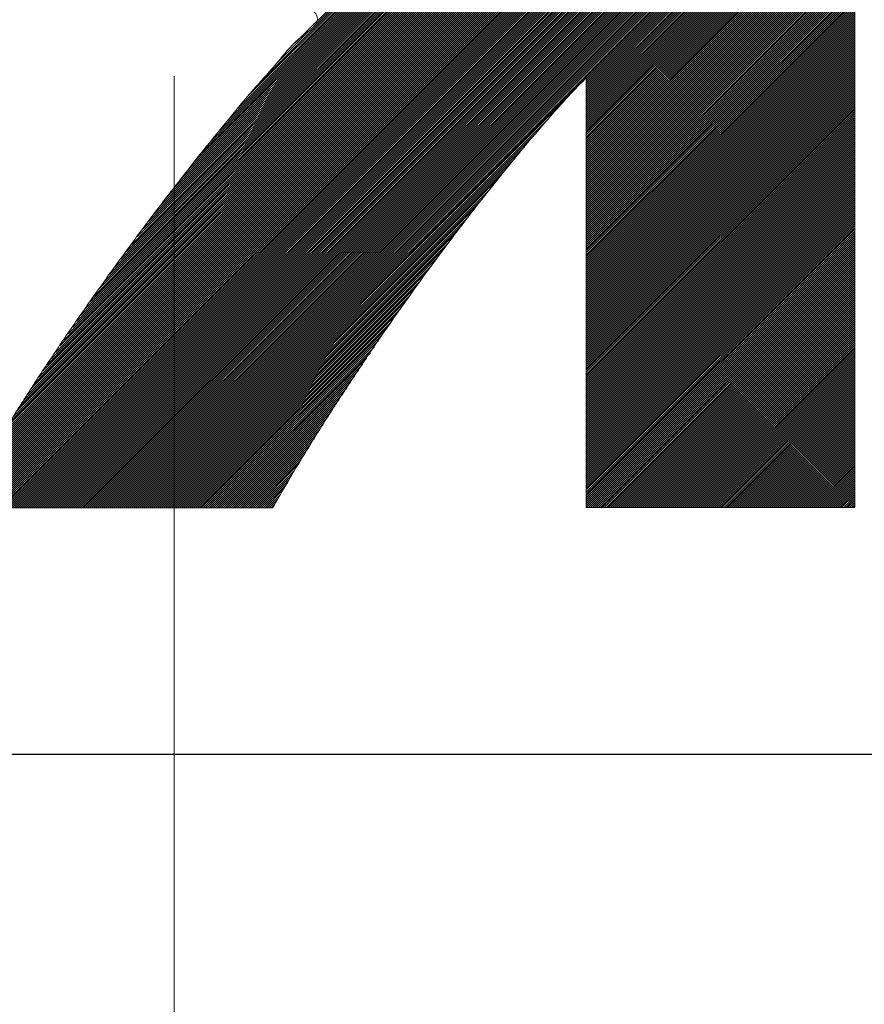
# Model space of a CAD drawing. Header units: millimetres. Extents: x 0 to 1076, y 0 to 742.
# Tile 56 of 134: x 149.31 to 153.08, y 482.88 to 487.28. Entities that reach past the tile are written whole.
import ezdxf

# ---------------------------------------------------------------- set-up
doc = ezdxf.new("R2010")
doc.units = ezdxf.units.MM
doc.header["$LTSCALE"] = 0.454724
doc.linetypes.add('CENTER', pattern=[50.8, 31.75, -6.35, 6.35, -6.35])
doc.layers.add('NoLayerName_001', color=7, linetype='Continuous')
doc.layers.add('NoLayerName_002', color=7, linetype='Continuous')

# ---------------------------------------------------------------- blocks, each defined once
blk = doc.blocks.new('JZB_0007')
at = {"layer": 'NoLayerName_002', "color": 7, "linetype": 'Continuous', "lineweight": 25}
for p, q in [((19.0397, 3.636), (15.4442, 0.0405)), ((19.0397, 3.6271), (15.4531, 0.0405)), ((19.0397, 3.6182), (15.462, 0.0405)), ((19.0397, 3.6093), (15.4709, 0.0405)), ((19.0397, 3.6004), (15.4798, 0.0405)), ((19.0397, 3.5915), (15.4887, 0.0405)), ((19.0397, 3.5826), (15.4976, 0.0405)), ((19.0397, 3.5737), (15.5065, 0.0405)), ((19.0397, 3.5648), (15.5154, 0.0405)), ((19.0397, 3.5559), (15.5243, 0.0405)), ((19.0397, 3.547), (15.5332, 0.0405)), ((19.0397, 3.538), (15.5421, 0.0405)), ((19.0397, 3.5291), (15.5511, 0.0405)), ((19.0397, 3.5202), (15.56, 0.0405)), ((19.0397, 3.5113), (15.5689, 0.0405)), ((19.0397, 3.5024), (15.5778, 0.0405)), ((19.0397, 3.4935), (15.5867, 0.0405)), ((19.0397, 3.4846), (15.5956, 0.0405)), ((19.0397, 3.4757), (15.6045, 0.0405)), ((19.0397, 3.4668), (15.6134, 0.0405)), ((19.0397, 3.4579), (15.6223, 0.0405)), ((19.0397, 3.449), (15.6312, 0.0405)), ((19.0397, 3.4401), (15.6401, 0.0405)), ((19.0397, 3.4311), (15.649, 0.0405)), ((19.0397, 3.4222), (15.658, 0.0405)), ((19.0397, 3.4133), (15.6669, 0.0405)), ((19.0397, 3.4044), (15.6758, 0.0405)), ((19.0397, 3.3955), (15.6847, 0.0405)), ((19.0397, 3.3866), (15.6936, 0.0405)), ((19.0397, 3.3777), (15.7025, 0.0405)), ((19.0397, 3.3688), (15.7114, 0.0405)), ((19.0397, 3.3599), (15.7203, 0.0405)), ((19.0397, 3.351), (15.7292, 0.0405)), ((19.0397, 3.3421), (15.7381, 0.0405)), ((19.0397, 3.3332), (15.747, 0.0405)), ((19.0397, 3.3242), (15.7559, 0.0405)), ((19.0397, 3.3153), (15.7649, 0.0405)), ((19.0397, 3.3064), (15.7738, 0.0405)), ((19.0397, 3.2975), (15.7827, 0.0405)), ((19.0397, 3.2886), (15.7916, 0.0405)), ((19.0397, 3.2797), (15.8005, 0.0405)), ((19.0397, 3.2708), (15.8094, 0.0405)), ((19.0397, 3.2619), (15.8183, 0.0405)), ((19.0397, 3.253), (15.8272, 0.0405)), ((19.0397, 3.2441), (15.8361, 0.0405)), ((19.0397, 3.2352), (15.845, 0.0405)), ((19.0397, 3.2263), (15.8539, 0.0405)), ((19.0397, 3.2173), (15.8628, 0.0405)), ((19.0397, 3.2084), (15.8718, 0.0405)), ((19.0397, 3.1995), (15.8807, 0.0405)), ((19.0397, 3.1906), (15.8896, 0.0405)), ((19.0397, 3.1817), (15.8985, 0.0405)), ((19.0397, 3.1728), (15.9074, 0.0405)), ((19.0397, 3.1639), (15.9163, 0.0405)), ((19.0397, 3.155), (17.8397, 1.955)), ((19.0397, 3.1461), (17.8397, 1.9461)), ((19.0397, 3.1372), (17.8397, 1.9372)), ((19.0397, 3.1283), (17.8397, 1.9283)), ((19.0397, 3.1194), (17.8397, 1.9194)), ((19.0397, 3.1104), (17.8397, 1.9104)), ((19.0397, 3.1015), (17.8397, 1.9015)), ((19.0397, 3.0926), (17.8397, 1.8926)), ((19.0397, 3.0837), (17.8397, 1.8837)), ((19.0397, 3.0748), (17.8397, 1.8748)), ((19.0397, 3.0659), (17.8397, 1.8659)), ((19.0397, 3.057), (17.8397, 1.857)), ((19.0397, 3.0481), (17.8397, 1.8481)), ((19.0397, 3.0392), (17.8397, 1.8392)), ((17.4264, 2.9937), (16.453, 2.0203)), ((17.4228, 2.9991), (16.5388, 2.115)), ((19.0397, 3.0303), (17.8397, 1.8303)), ((19.0397, 3.0214), (17.8397, 1.8214)), ((19.0397, 3.0125), (17.8397, 1.8125)), ((19.0397, 3.0035), (17.8397, 1.8035)), ((19.0397, 2.9946), (17.8397, 1.7946)), ((17.455, 2.951), (16.0896, 1.5857)), ((17.4513, 2.9562), (16.1232, 1.6281)), ((17.4477, 2.9616), (16.1619, 1.6757)), ((17.4442, 2.9669), (16.2006, 1.7233)), ((17.4406, 2.9723), (16.2393, 1.771)), ((17.4371, 2.9777), (16.2839, 1.8245)), ((17.4335, 2.983), (16.3338, 1.8833)), ((17.43, 2.9884), (16.3837, 1.9421)), ((19.0397, 2.9857), (17.8397, 1.7857)), ((19.0397, 2.9768), (17.8397, 1.7768)), ((19.0397, 2.9679), (17.8397, 1.7679)), ((19.0397, 2.959), (17.8397, 1.759)), ((19.0397, 2.9501), (17.8397, 1.7501)), ((17.4881, 2.9039), (15.8368, 1.2526)), ((17.4844, 2.9092), (15.8619, 1.2867)), ((17.4807, 2.9144), (15.8871, 1.3208)), ((17.477, 2.9196), (15.9123, 1.3549)), ((17.4733, 2.9249), (15.9374, 1.3889)), ((17.4697, 2.9301), (15.9626, 1.423)), ((17.466, 2.9353), (15.9939, 1.4632)), ((17.4623, 2.9405), (16.0258, 1.504)), ((17.4586, 2.9458), (16.0577, 1.5449)), ((19.0397, 2.9412), (17.8397, 1.7412)), ((19.0397, 2.9323), (17.8397, 1.7323)), ((19.0397, 2.9234), (17.8397, 1.7234)), ((19.0397, 2.9145), (17.8397, 1.7145)), ((19.0397, 2.9055), (17.8397, 1.7056)), ((17.5175, 2.8621), (15.6418, 0.9864)), ((17.5138, 2.8673), (15.6608, 1.0143)), ((17.5101, 2.8725), (15.6857, 1.0482)), ((17.5064, 2.8778), (15.7109, 1.0823)), ((17.5028, 2.883), (15.7361, 1.1163)), ((17.4991, 2.8882), (15.7613, 1.1504)), ((17.4954, 2.8935), (15.7864, 1.1845)), ((17.4917, 2.8987), (15.8116, 1.2186)), ((19.0397, 2.8966), (17.8397, 1.6966)), ((19.0397, 2.8877), (17.8397, 1.6877)), ((19.0397, 2.8788), (17.8397, 1.6788)), ((19.0397, 2.8699), (17.8397, 1.6699)), ((19.0397, 2.861), (17.8397, 1.661)), ((17.5506, 2.815), (15.4708, 0.7352)), ((17.5469, 2.8202), (15.4898, 0.7631)), ((17.5432, 2.8254), (15.5088, 0.791)), ((17.5395, 2.8307), (15.5278, 0.8189)), ((17.5358, 2.8359), (15.5468, 0.8468)), ((17.5322, 2.8411), (15.5658, 0.8747)), ((17.5285, 2.8464), (15.5848, 0.9027)), ((17.5248, 2.8516), (15.6038, 0.9306)), ((17.5211, 2.8568), (15.6228, 0.9585)), ((19.0397, 2.8521), (17.8397, 1.6521)), ((19.0397, 2.8432), (17.8397, 1.6432)), ((19.0397, 2.8343), (17.8397, 1.6343)), ((19.0397, 2.8254), (17.8397, 1.6254)), ((19.0397, 2.8165), (17.8397, 1.6165)), ((17.58, 2.7731), (15.3282, 0.5213)), ((17.5763, 2.7784), (15.3435, 0.5456)), ((17.5726, 2.7836), (15.3588, 0.5698)), ((17.5689, 2.7888), (15.3758, 0.5957)), ((17.5653, 2.7941), (15.3948, 0.6236)), ((17.5616, 2.7993), (15.4138, 0.6515)), ((17.5579, 2.8045), (15.4328, 0.6794)), ((17.5542, 2.8098), (15.4518, 0.7073)), ((19.0397, 2.8076), (17.8397, 1.6076)), ((19.0397, 2.7986), (17.8397, 1.5987)), ((19.0397, 2.7897), (17.8397, 1.5897)), ((19.0397, 2.7808), (17.8397, 1.5808)), ((19.0397, 2.7719), (17.8397, 1.5719)), ((17.6142, 2.7272), (15.196, 0.309)), ((17.6104, 2.7323), (15.2091, 0.331)), ((17.6066, 2.7374), (15.2222, 0.353)), ((17.6028, 2.7425), (15.2361, 0.3759)), ((17.5989, 2.7476), (15.2515, 0.4001)), ((17.5951, 2.7527), (15.2668, 0.4243)), ((17.5913, 2.7577), (15.2822, 0.4486)), ((17.5875, 2.7628), (15.2975, 0.4728)), ((17.5836, 2.7679), (15.3128, 0.4971)), ((19.0397, 2.763), (17.8397, 1.563)), ((19.0397, 2.7541), (17.8397, 1.5541)), ((19.0397, 2.7452), (17.8397, 1.5452)), ((19.0397, 2.7363), (17.8397, 1.5363)), ((19.0397, 2.7274), (17.8397, 1.5274)), ((17.6448, 2.6865), (15.0928, 0.1345)), ((17.641, 2.6916), (15.1044, 0.155)), ((17.6372, 2.6967), (15.1175, 0.177)), ((17.6334, 2.7018), (15.1305, 0.199)), ((17.6295, 2.7069), (15.1436, 0.221)), ((17.6257, 2.712), (15.1567, 0.243)), ((17.6219, 2.7171), (15.1698, 0.265)), ((17.6181, 2.7221), (15.1829, 0.287)), ((19.0397, 2.7185), (17.8397, 1.5185)), ((19.0397, 2.7096), (17.8397, 1.5096)), ((19.0397, 2.7007), (17.8397, 1.5007)), ((19.0397, 2.6917), (17.8397, 1.4918)), ((19.0397, 2.6828), (17.8397, 1.4828)), ((17.6639, 2.6611), (15.0433, 0.0405)), ((17.6601, 2.6662), (15.0468, 0.0529)), ((17.6678, 2.656), (15.0522, 0.0405)), ((17.6563, 2.6713), (15.0583, 0.0733)), ((17.6716, 2.651), (15.0611, 0.0405)), ((17.6525, 2.6764), (15.0698, 0.0937)), ((17.6754, 2.6459), (15.07, 0.0405)), ((17.6792, 2.6408), (15.0789, 0.0405)), ((17.6487, 2.6815), (15.0813, 0.1141)), ((19.0397, 2.6739), (17.8397, 1.4739)), ((19.0397, 2.665), (17.8397, 1.465)), ((19.0397, 2.6561), (17.8397, 1.4561)), ((19.0397, 2.6472), (17.8397, 1.4472)), ((17.6831, 2.6357), (15.0878, 0.0405)), ((17.6869, 2.6306), (15.0967, 0.0405)), ((17.6907, 2.6255), (15.1056, 0.0405)), ((17.6945, 2.6204), (15.1145, 0.0405)), ((17.6984, 2.6154), (15.1234, 0.0405)), ((17.7022, 2.6103), (15.1324, 0.0405)), ((17.706, 2.6052), (15.1413, 0.0405)), ((17.7098, 2.6001), (15.1502, 0.0405)), ((17.7137, 2.595), (15.1591, 0.0405)), ((19.0397, 2.6383), (17.8397, 1.4383)), ((19.0397, 2.6294), (17.8397, 1.4294)), ((19.0397, 2.6205), (17.8397, 1.4205)), ((19.0397, 2.6116), (17.8397, 1.4116)), ((19.0397, 2.6027), (17.8397, 1.4027)), ((17.7177, 2.5901), (15.168, 0.0405)), ((17.7217, 2.5852), (15.1769, 0.0405)), ((17.7257, 2.5803), (15.1858, 0.0405)), ((17.7297, 2.5754), (15.1947, 0.0405)), ((17.7337, 2.5705), (15.2036, 0.0405)), ((17.7377, 2.5656), (15.2125, 0.0405)), ((17.7417, 2.5607), (15.2214, 0.0405)), ((17.7457, 2.5558), (15.2303, 0.0405)), ((17.7497, 2.5509), (15.2393, 0.0405)), ((19.0397, 2.5938), (17.8397, 1.3938)), ((19.0397, 2.5848), (17.8397, 1.3848)), ((19.0397, 2.5759), (17.8397, 1.3759)), ((19.0397, 2.567), (17.8397, 1.367)), ((19.0397, 2.5581), (17.8397, 1.3581)), ((17.7537, 2.546), (15.2482, 0.0405)), ((17.7577, 2.5411), (15.2571, 0.0405)), ((17.7617, 2.5362), (15.266, 0.0405)), ((17.7657, 2.5313), (15.2749, 0.0405)), ((17.7697, 2.5264), (15.2838, 0.0405)), ((17.7737, 2.5215), (15.2927, 0.0405)), ((17.7777, 2.5166), (15.3016, 0.0405)), ((17.7817, 2.5117), (15.3105, 0.0405)), ((19.0397, 2.5492), (17.8397, 1.3492)), ((19.0397, 2.5403), (17.8397, 1.3403)), ((19.0397, 2.5314), (17.8397, 1.3314)), ((19.0397, 2.5225), (17.8397, 1.3225)), ((19.0397, 2.5136), (17.8397, 1.3136)), ((17.7858, 2.5068), (15.3194, 0.0405)), ((17.7898, 2.5019), (15.3283, 0.0405)), ((17.7938, 2.497), (15.3372, 0.0405)), ((17.7978, 2.4921), (15.3462, 0.0405)), ((17.8018, 2.4872), (15.3551, 0.0405)), ((17.8058, 2.4823), (15.364, 0.0405)), ((17.8098, 2.4773), (15.3729, 0.0405)), ((17.8138, 2.4724), (15.3818, 0.0405)), ((17.8178, 2.4675), (15.3907, 0.0405)), ((19.0397, 2.5047), (17.8397, 1.3047)), ((19.0397, 2.4958), (17.8397, 1.2958)), ((19.0397, 2.4869), (17.8397, 1.2869)), ((19.0397, 2.4779), (17.8397, 1.2779)), ((19.0397, 2.469), (17.8397, 1.269)), ((17.8218, 2.4626), (15.3996, 0.0405)), ((17.8258, 2.4577), (15.4085, 0.0405)), ((17.8298, 2.4528), (15.4174, 0.0405)), ((17.8338, 2.4479), (15.4263, 0.0405)), ((17.8378, 2.443), (15.4352, 0.0405)), ((19.0397, 2.4601), (17.8397, 1.2601)), ((19.0397, 2.4512), (17.8397, 1.2512)), ((19.0397, 2.4423), (17.8397, 1.2423)), ((19.0397, 2.4334), (17.8397, 1.2334)), ((19.0397, 2.4245), (17.8397, 1.2245)), ((19.0397, 2.4156), (17.8397, 1.2156)), ((19.0397, 2.4067), (17.8397, 1.2067)), ((19.0397, 2.3978), (17.8397, 1.1978)), ((19.0397, 2.3889), (17.8397, 1.1889)), ((19.0397, 2.38), (17.8397, 1.18)), ((19.0397, 2.371), (17.8397, 1.171)), ((19.0397, 2.3621), (17.8397, 1.1621)), ((19.0397, 2.3532), (17.8397, 1.1532)), ((19.0397, 2.3443), (17.8397, 1.1443)), ((19.0397, 2.3354), (17.8397, 1.1354)), ((19.0397, 2.3265), (17.8397, 1.1265)), ((19.0397, 2.3176), (17.8397, 1.1176)), ((19.0397, 2.3087), (17.8397, 1.1087)), ((19.0397, 2.2998), (17.8397, 1.0998)), ((19.0397, 2.2909), (17.8397, 1.0909)), ((19.0397, 2.282), (17.8397, 1.082)), ((19.0397, 2.2731), (17.8397, 1.0731)), ((19.0397, 2.2641), (17.8397, 1.0641)), ((19.0397, 2.2552), (17.8397, 1.0552)), ((19.0397, 2.2463), (17.8397, 1.0463)), ((19.0397, 2.2374), (17.8397, 1.0374)), ((19.0397, 2.2285), (17.8397, 1.0285)), ((19.0397, 2.2196), (17.8397, 1.0196)), ((19.0397, 2.2107), (17.8397, 1.0107)), ((19.0397, 2.2018), (17.8397, 1.0018)), ((19.0397, 2.1929), (17.8397, 0.9929)), ((19.0397, 2.184), (17.8397, 0.984)), ((19.0397, 2.1751), (17.8397, 0.9751)), ((19.0397, 2.1661), (17.8397, 0.9662)), ((19.0397, 2.1572), (17.8397, 0.9572)), ((19.0397, 2.1483), (17.8397, 0.9483)), ((19.0397, 2.1394), (17.8397, 0.9394)), ((19.0397, 2.1305), (17.8397, 0.9305)), ((19.0397, 2.1216), (17.8397, 0.9216)), ((19.0397, 2.1127), (17.8397, 0.9127)), ((19.0397, 2.1038), (17.8397, 0.9038)), ((19.0397, 2.0949), (17.8397, 0.8949)), ((19.0397, 2.086), (17.8397, 0.886)), ((19.0397, 2.0771), (17.8397, 0.8771)), ((19.0397, 2.0682), (17.8397, 0.8682)), ((19.0397, 2.0592), (17.8397, 0.8593)), ((19.0397, 2.0503), (17.8397, 0.8503)), ((19.0397, 2.0414), (17.8397, 0.8414)), ((19.0397, 2.0325), (17.8397, 0.8325)), ((19.0397, 2.0236), (17.8397, 0.8236)), ((19.0397, 2.0147), (17.8397, 0.8147)), ((19.0397, 2.0058), (17.8397, 0.8058)), ((19.0397, 1.9969), (17.8397, 0.7969)), ((19.0397, 1.988), (17.8397, 0.788)), ((19.0397, 1.9791), (17.8397, 0.7791)), ((19.0397, 1.9702), (17.8397, 0.7702)), ((19.0397, 1.9613), (17.8397, 0.7613)), ((19.0397, 1.9523), (17.8397, 0.7524)), ((19.0397, 1.9434), (17.8397, 0.7434)), ((19.0397, 1.9345), (17.8397, 0.7345)), ((19.0397, 1.9256), (17.8397, 0.7256)), ((19.0397, 1.9167), (17.8397, 0.7167)), ((19.0397, 1.9078), (17.8397, 0.7078)), ((19.0397, 1.8989), (17.8397, 0.6989)), ((17.7424, 1.8577), (15.9252, 0.0405)), ((19.0397, 1.89), (17.8397, 0.69)), ((19.0397, 1.8811), (17.8397, 0.6811)), ((19.0397, 1.8722), (17.8397, 0.6722)), ((19.0397, 1.8633), (17.8397, 0.6633)), ((19.0397, 1.8544), (17.8397, 0.6544)), ((19.0397, 1.8454), (17.8397, 0.6455)), ((19.0397, 1.8365), (17.8397, 0.6365)), ((19.0397, 1.8276), (17.8397, 0.6276)), ((19.0397, 1.8187), (17.8397, 0.6187)), ((19.0397, 1.8098), (17.8397, 0.6098)), ((17.6669, 1.7732), (15.9341, 0.0405)), ((19.0397, 1.8009), (17.8397, 0.6009)), ((19.0397, 1.792), (17.8397, 0.592)), ((19.0397, 1.7831), (17.8397, 0.5831)), ((19.0397, 1.7742), (17.8397, 0.5742)), ((19.0397, 1.7653), (17.8397, 0.5653)), ((19.0397, 1.7564), (17.8397, 0.5564)), ((19.0397, 1.7475), (17.8397, 0.5475)), ((19.0397, 1.7385), (17.8397, 0.5385)), ((19.0397, 1.7296), (17.8397, 0.5296)), ((19.0397, 1.7207), (17.8397, 0.5207)), ((17.6122, 1.7096), (15.943, 0.0405)), ((19.0397, 1.7118), (17.8397, 0.5118)), ((19.0397, 1.7029), (17.8397, 0.5029)), ((19.0397, 1.694), (17.8397, 0.494)), ((19.0397, 1.6851), (17.8397, 0.4851)), ((19.0397, 1.6762), (17.8397, 0.4762)), ((17.563, 1.6515), (15.9519, 0.0405)), ((19.0397, 1.6673), (17.8397, 0.4673)), ((19.0397, 1.6584), (17.8397, 0.4584)), ((19.0397, 1.6495), (17.8397, 0.4495)), ((19.0397, 1.6406), (17.8397, 0.4406)), ((19.0397, 1.6316), (17.8397, 0.4316)), ((17.5214, 1.601), (15.9608, 0.0405)), ((19.0397, 1.6227), (17.8397, 0.4227)), ((19.0397, 1.6138), (17.8397, 0.4138)), ((19.0397, 1.6049), (17.8397, 0.4049)), ((19.0397, 1.596), (17.8397, 0.396)), ((19.0397, 1.5871), (17.8397, 0.3871)), ((17.4798, 1.5505), (15.9697, 0.0405)), ((19.0397, 1.5782), (17.8397, 0.3782)), ((19.0397, 1.5693), (17.8397, 0.3693)), ((19.0397, 1.5604), (17.8397, 0.3604)), ((19.0397, 1.5515), (17.8397, 0.3515)), ((19.0397, 1.5426), (17.8397, 0.3426)), ((17.4433, 1.5051), (15.9787, 0.0405)), ((19.0397, 1.5337), (17.8397, 0.3337)), ((19.0397, 1.5247), (17.8397, 0.3247)), ((19.0397, 1.5158), (17.8397, 0.3158)), ((19.0397, 1.5069), (17.8397, 0.3069)), ((19.0397, 1.498), (17.8397, 0.298)), ((17.4093, 1.4622), (15.9876, 0.0405)), ((19.0397, 1.4891), (17.8397, 0.2891)), ((19.0397, 1.4802), (17.8397, 0.2802)), ((19.0397, 1.4713), (17.8397, 0.2713)), ((19.0397, 1.4624), (17.8397, 0.2624)), ((19.0397, 1.4535), (17.8397, 0.2535)), ((17.3753, 1.4193), (15.9965, 0.0405)), ((19.0397, 1.4446), (17.8397, 0.2446)), ((19.0397, 1.4357), (17.8397, 0.2357)), ((19.0397, 1.4267), (17.8397, 0.2268)), ((19.0397, 1.4178), (17.8397, 0.2178)), ((19.0397, 1.4089), (17.8397, 0.2089)), ((17.3417, 1.3767), (16.0054, 0.0405)), ((19.0397, 1.4), (17.8397, 0.2)), ((19.0397, 1.3911), (17.8397, 0.1911)), ((19.0397, 1.3822), (17.8397, 0.1822)), ((19.0397, 1.3733), (17.8397, 0.1733)), ((19.0397, 1.3644), (17.8397, 0.1644)), ((17.3129, 1.339), (16.0143, 0.0405)), ((19.0397, 1.3555), (17.8397, 0.1555)), ((19.0397, 1.3466), (17.8397, 0.1466)), ((19.0397, 1.3377), (17.8397, 0.1377)), ((19.0397, 1.3288), (17.8397, 0.1288)), ((19.0397, 1.3198), (17.8397, 0.1199)), ((17.2841, 1.3014), (16.0232, 0.0405)), ((19.0397, 1.3109), (17.8397, 0.1109)), ((19.0397, 1.302), (17.8397, 0.102)), ((19.0397, 1.2931), (17.8397, 0.0931)), ((19.0397, 1.2842), (17.8397, 0.0842)), ((17.2553, 1.2637), (16.0321, 0.0405)), ((19.0397, 1.2753), (17.8397, 0.0753)), ((19.0397, 1.2664), (17.8397, 0.0664)), ((19.0397, 1.2575), (17.8397, 0.0575)), ((19.0397, 1.2486), (17.8398, 0.0486)), ((19.0397, 1.2397), (17.8411, 0.041)), ((17.2266, 1.226), (16.041, 0.0405)), ((17.2001, 1.1907), (16.0499, 0.0405)), ((19.0397, 1.2308), (17.85, 0.041)), ((19.0397, 1.2219), (17.8589, 0.041)), ((19.0397, 1.2129), (17.8678, 0.041)), ((19.0397, 1.204), (17.8767, 0.041)), ((19.0397, 1.1951), (17.8856, 0.041)), ((17.1753, 1.1569), (16.0588, 0.0405)), ((19.0397, 1.1862), (17.8945, 0.041)), ((19.0397, 1.1773), (17.9034, 0.041)), ((19.0397, 1.1684), (17.9123, 0.041)), ((19.0397, 1.1595), (17.9212, 0.041)), ((19.0397, 1.1506), (17.9302, 0.041)), ((17.1505, 1.1232), (16.0677, 0.0405)), ((19.0397, 1.1417), (17.9391, 0.041)), ((19.0397, 1.1328), (17.948, 0.041)), ((19.0397, 1.1239), (17.9569, 0.041)), ((19.0397, 1.115), (17.9658, 0.041)), ((19.0397, 1.106), (17.9747, 0.041)), ((17.1257, 1.0895), (16.0766, 0.0405)), ((17.1009, 1.0558), (16.0856, 0.0405)), ((19.0397, 1.0971), (17.9836, 0.041)), ((19.0397, 1.0882), (17.9925, 0.041)), ((19.0397, 1.0793), (18.0014, 0.041)), ((19.0397, 1.0704), (18.0103, 0.041)), ((19.0397, 1.0615), (18.0192, 0.041)), ((17.0768, 1.0227), (16.0945, 0.0405)), ((19.0397, 1.0526), (18.0281, 0.041)), ((19.0397, 1.0437), (18.0371, 0.041)), ((19.0397, 1.0348), (18.046, 0.041)), ((19.0397, 1.0259), (18.0549, 0.041)), ((19.0397, 1.017), (18.0638, 0.041)), ((17.0552, 0.9922), (16.1034, 0.0405)), ((19.0397, 1.0081), (18.0727, 0.041)), ((19.0397, 0.9991), (18.0816, 0.041)), ((19.0397, 0.9902), (18.0905, 0.041)), ((19.0397, 0.9813), (18.0994, 0.041)), ((19.0397, 0.9724), (18.1083, 0.041)), ((17.0335, 0.9617), (16.1123, 0.0405)), ((17.0119, 0.9312), (16.1212, 0.0405)), ((19.0397, 0.9635), (18.1172, 0.041)), ((19.0397, 0.9546), (18.1261, 0.041)), ((19.0397, 0.9457), (18.135, 0.041)), ((19.0397, 0.9368), (18.144, 0.041)), ((19.0397, 0.9279), (18.1529, 0.041)), ((16.9903, 0.9007), (16.1301, 0.0405)), ((19.0397, 0.919), (18.1618, 0.041)), ((19.0397, 0.9101), (18.1707, 0.041)), ((19.0397, 0.9012), (18.1796, 0.041)), ((19.0397, 0.8922), (18.1885, 0.041)), ((19.0397, 0.8833), (18.1974, 0.041)), ((16.9687, 0.8702), (16.139, 0.0405)), ((16.9471, 0.8397), (16.1479, 0.0405)), ((19.0397, 0.8744), (18.2063, 0.041)), ((19.0397, 0.8655), (18.2152, 0.041)), ((19.0397, 0.8566), (18.2241, 0.041)), ((19.0397, 0.8477), (18.233, 0.041)), ((19.0397, 0.8388), (18.2419, 0.041)), ((16.9292, 0.8128), (16.1568, 0.0405)), ((19.0397, 0.8299), (18.2509, 0.041)), ((19.0397, 0.821), (18.2598, 0.041)), ((19.0397, 0.8121), (18.2687, 0.041)), ((19.0397, 0.8032), (18.2776, 0.041)), ((19.0397, 0.7943), (18.2865, 0.041)), ((16.9116, 0.7863), (16.1657, 0.0405)), ((16.894, 0.7598), (16.1746, 0.0405)), ((19.0397, 0.7853), (18.2954, 0.041)), ((19.0397, 0.7764), (18.3043, 0.041)), ((19.0397, 0.7675), (18.3132, 0.041)), ((19.0397, 0.7586), (18.3221, 0.041)), ((19.0397, 0.7497), (18.331, 0.041)), ((16.8763, 0.7332), (16.1836, 0.0405)), ((16.8587, 0.7067), (16.1925, 0.0405)), ((19.0397, 0.7408), (18.3399, 0.041)), ((19.0397, 0.7319), (18.3489, 0.041)), ((19.0397, 0.723), (18.3578, 0.041)), ((19.0397, 0.7141), (18.3667, 0.041)), ((19.0397, 0.7052), (18.3756, 0.041)), ((16.8411, 0.6801), (16.2014, 0.0405)), ((19.0397, 0.6963), (18.3845, 0.041)), ((19.0397, 0.6873), (18.3934, 0.041)), ((19.0397, 0.6784), (18.4023, 0.041)), ((19.0397, 0.6695), (18.4112, 0.041)), ((19.0397, 0.6606), (18.4201, 0.041)), ((16.8234, 0.6536), (16.2103, 0.0405)), ((16.8058, 0.6271), (16.2192, 0.0405)), ((19.0397, 0.6517), (18.429, 0.041)), ((19.0397, 0.6428), (18.4379, 0.041)), ((19.0397, 0.6339), (18.4468, 0.041)), ((19.0397, 0.625), (18.4558, 0.041)), ((19.0397, 0.6161), (18.4647, 0.041)), ((16.7882, 0.6005), (16.2281, 0.0405)), ((16.7705, 0.574), (16.237, 0.0405)), ((19.0397, 0.6072), (18.4736, 0.041)), ((19.0397, 0.5983), (18.4825, 0.041)), ((19.0397, 0.5894), (18.4914, 0.041)), ((19.0397, 0.5804), (18.5003, 0.041)), ((16.7529, 0.5474), (16.2459, 0.0405)), ((19.0397, 0.5715), (18.5092, 0.041)), ((19.0397, 0.5626), (18.5181, 0.041)), ((19.0397, 0.5537), (18.527, 0.041)), ((19.0397, 0.5448), (18.5359, 0.041)), ((19.0397, 0.5359), (18.5448, 0.041)), ((16.7353, 0.5209), (16.2548, 0.0405)), ((16.7176, 0.4944), (16.2637, 0.0405)), ((19.0397, 0.527), (18.5537, 0.041)), ((19.0397, 0.5181), (18.5627, 0.041)), ((19.0397, 0.5092), (18.5716, 0.041)), ((19.0397, 0.5003), (18.5805, 0.041)), ((19.0397, 0.4914), (18.5894, 0.041)), ((16.7, 0.4678), (16.2726, 0.0405)), ((16.6824, 0.4413), (16.2815, 0.0405)), ((19.0397, 0.4825), (18.5983, 0.041)), ((19.0397, 0.4735), (18.6072, 0.041)), ((19.0397, 0.4646), (18.6161, 0.041)), ((19.0397, 0.4557), (18.625, 0.041)), ((19.0397, 0.4468), (18.6339, 0.041)), ((16.6665, 0.4165), (16.2905, 0.0405)), ((19.0397, 0.4379), (18.6428, 0.041)), ((19.0397, 0.429), (18.6517, 0.041)), ((19.0397, 0.4201), (18.6606, 0.041)), ((19.0397, 0.4112), (18.6696, 0.041)), ((19.0397, 0.4023), (18.6785, 0.041)), ((16.6522, 0.3932), (16.2994, 0.0405)), ((16.6378, 0.3699), (16.3083, 0.0405)), ((19.0397, 0.3934), (18.6874, 0.041)), ((19.0397, 0.3845), (18.6963, 0.041)), ((19.0397, 0.3756), (18.7052, 0.041)), ((19.0397, 0.3666), (18.7141, 0.041)), ((19.0397, 0.3577), (18.723, 0.041)), ((16.6234, 0.3466), (16.3172, 0.0405)), ((16.609, 0.3233), (16.3261, 0.0405)), ((19.0397, 0.3488), (18.7319, 0.041)), ((19.0397, 0.3399), (18.7408, 0.041)), ((19.0397, 0.331), (18.7497, 0.041)), ((19.0397, 0.3221), (18.7586, 0.041)), ((19.0397, 0.3132), (18.7675, 0.041)), ((16.5946, 0.3), (16.335, 0.0405)), ((16.5802, 0.2767), (16.3439, 0.0405)), ((19.0397, 0.3043), (18.7765, 0.041)), ((19.0397, 0.2954), (18.7854, 0.041)), ((19.0397, 0.2865), (18.7943, 0.041)), ((19.0397, 0.2776), (18.8032, 0.041)), ((19.0397, 0.2687), (18.8121, 0.041)), ((16.5658, 0.2534), (16.3528, 0.0405)), ((16.5514, 0.2301), (16.3617, 0.0405)), ((19.0397, 0.2597), (18.821, 0.041)), ((19.0397, 0.2508), (18.8299, 0.041)), ((19.0397, 0.2419), (18.8388, 0.041)), ((19.0397, 0.233), (18.8477, 0.041)), ((19.0397, 0.2241), (18.8566, 0.041)), ((16.5376, 0.2075), (16.3706, 0.0405)), ((16.5247, 0.1856), (16.3795, 0.0405)), ((19.0397, 0.2152), (18.8655, 0.041)), ((19.0397, 0.2063), (18.8744, 0.041)), ((19.0397, 0.1974), (18.8834, 0.041)), ((19.0397, 0.1885), (18.8923, 0.041)), ((19.0397, 0.1796), (18.9012, 0.041)), ((16.5118, 0.1638), (16.3884, 0.0405)), ((16.4989, 0.1419), (16.3974, 0.0405)), ((19.0397, 0.1707), (18.9101, 0.041)), ((19.0397, 0.1618), (18.919, 0.041)), ((19.0397, 0.1528), (18.9279, 0.041)), ((19.0397, 0.1439), (18.9368, 0.041)), ((19.0397, 0.135), (18.9457, 0.041)), ((16.4859, 0.1201), (16.4063, 0.0405)), ((16.4733, 0.0986), (16.4152, 0.0405)), ((19.0397, 0.1261), (18.9546, 0.041)), ((19.0397, 0.1172), (18.9635, 0.041)), ((19.0397, 0.1083), (18.9724, 0.041)), ((19.0397, 0.0994), (18.9813, 0.041)), ((19.0397, 0.0905), (18.9903, 0.041)), ((16.4611, 0.0775), (16.4241, 0.0405)), ((16.4489, 0.0563), (16.433, 0.0405)), ((19.0397, 0.0816), (18.9992, 0.041)), ((19.0397, 0.0727), (19.0081, 0.041)), ((19.0397, 0.0638), (19.017, 0.041)), ((19.0397, 0.0549), (19.0259, 0.041)), ((19.0397, 0.0459), (19.0348, 0.041))]:
    blk.add_line(p, q, dxfattribs=at)
at = {"layer": 'NoLayerName_002', "color": 7, "linetype": 'Continuous', "lineweight": 13}
for points, knots in [([(13.6401, 0.0401), (13.6806, 0.1237), (13.7658, 0.296), (13.8884, 0.5666), (14.0135, 0.8544), (14.1389, 1.1577), (14.2643, 1.4739), (14.3886, 1.8008), (14.511, 2.136), (14.6307, 2.4772), (14.7468, 2.822), (14.8584, 3.168), (14.9648, 3.513), (15.065, 3.8545), (15.158, 4.1904), (15.244, 4.5179), (15.2947, 4.7342), (15.3203, 4.8402)], [0, 0, 0, 0, 0.278658, 0.576467, 0.891064, 1.220056, 1.561033, 1.911569, 2.269234, 2.631588, 2.996194, 3.360613, 3.72241, 4.079154, 4.428425, 4.767814, 5.094931, 5.094931, 5.094931, 5.094931]), ([(14.9997, 4.8403), (15.028, 4.7778), (15.0848, 4.6492), (15.1797, 4.4563), (15.2817, 4.2588), (15.3905, 4.059), (15.5045, 3.8584), (15.6223, 3.6592), (15.7427, 3.4629), (15.8643, 3.2717), (15.9857, 3.0871), (16.1054, 2.9112), (16.2231, 2.7458), (16.3335, 2.5927), (16.4482, 2.4536), (16.5243, 2.3307), (16.6911, 2.2241), (16.5375, 2.1302), (16.4629, 2.0283), (16.3576, 1.9144), (16.2536, 1.7889), (16.1426, 1.6535), (16.0287, 1.5093), (15.9122, 1.3578), (15.7946, 1.2002), (15.6771, 1.0381), (15.5608, 0.8726), (15.447, 0.7052), (15.3368, 0.5373), (15.2317, 0.37), (15.1321, 0.2051), (15.0706, 0.0945), (15.0399, 0.0405)], [0, 0, 0, 0, 0.206044, 0.421627, 0.644636, 0.872917, 1.104287, 1.336546, 1.567479, 1.794862, 2.016465, 2.230057, 2.433409, 2.624299, 2.800518, 2.959882, 3.100255, 3.221978, 3.359738, 3.511806, 3.676426, 3.851836, 4.036266, 4.227942, 4.425094, 4.625954, 4.828758, 5.03175, 5.233186, 5.431334, 5.624483, 5.810948, 5.810948, 5.810948, 5.810948]), ([(16.4398, 0.0405), (16.4724, 0.0962), (16.5369, 0.2083), (16.6385, 0.3731), (16.742, 0.5355), (16.847, 0.6942), (16.9526, 0.8484), (17.0579, 0.9973), (17.1618, 1.1401), (17.2635, 1.2758), (17.3621, 1.4036), (17.4566, 1.5227), (17.5461, 1.6321), (17.6297, 1.7312), (17.7065, 1.8189), (17.7751, 1.8948), (17.8195, 1.94), (17.8397, 1.9609)], [0, 0, 0, 0, 0.193897, 0.387878, 0.580799, 0.7715, 0.95881, 1.141542, 1.318503, 1.488493, 1.650304, 1.802724, 1.94454, 2.074536, 2.191498, 2.294217, 2.381495, 2.381495, 2.381495, 2.381495])]:
    blk.add_open_spline(points, degree=3, knots=knots, dxfattribs=at)
for points in [[(19.0397, 0.041), (19.0397, 0.8409), (19.0397, 2.4407), (19.0397, 4.0404), (19.0397, 4.8403)], [(17.8397, 1.9609), (17.8397, 1.6409), (17.8397, 1.0009), (17.8397, 0.361), (17.8397, 0.041)], [(15.0399, 0.0405), (15.2732, 0.0405), (15.7398, 0.0405), (16.2065, 0.0405), (16.4398, 0.0405)], [(17.8397, 0.041), (18.0397, 0.041), (18.4397, 0.041), (18.8397, 0.041), (19.0397, 0.041)]]:
    blk.add_open_spline(points, degree=3, dxfattribs=at)

msp = doc.modelspace()

# ---------------------------------------------------------------- linework, layer by layer
at = {"layer": 'NoLayerName_001', "color": 2, "linetype": 'CENTER', "lineweight": 13}
msp.add_line((150, 380.191007), (150, 557.482824), dxfattribs=at)
at = {"layer": 'NoLayerName_001', "color": 7, "linetype": 'Continuous', "lineweight": 25}
msp.add_line((133.3, 484), (166.7, 484), dxfattribs=at)
for radius, start, end in [(39.5, 318.3301343, 270.7246075), (38, 319.6850908, 271.4325437)]:
    msp.add_arc((150, 487.499924), radius, start, end, dxfattribs=at)

# ---------------------------------------------------------------- block references
at = {"layer": 'NoLayerName_001'}
msp.add_blockref('JZB_0007', (134.000046, 485.059448), dxfattribs=at)

doc.saveas('drawing.dxf')
